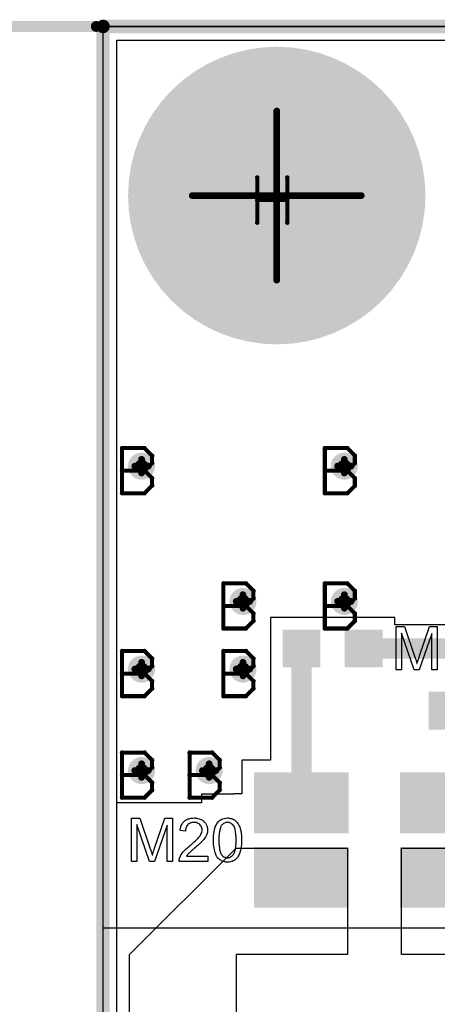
# Model space of a CAD drawing. Extents: x -2 to 8.5, y -2.9 to 5.2.
# Tile 43 of 207: x -0.062 to 0.247, y 2.527 to 3.255. Entities that reach past the tile are written whole.
import ezdxf

# ---------------------------------------------------------------- set-up
doc = ezdxf.new("R2010")
doc.units = 0
doc.layers.get('0').update_dxf_attribs({"linetype": 'CONTINUOUS'})
for name, color, linetype in [('acc-ni-360-20-out-a_board_dimension', 6, 'CONTINUOUS'), ('acc-ni-360-20-out-a_copper_signal_bot', 5, 'CONTINUOUS'), ('acc-ni-360-20-out-a_copper_signal_top', 1, 'CONTINUOUS'), ('acc-ni-360-20-out-a_drawing_1', 1, 'CONTINUOUS'), ('acc-ni-360-20-out-a_drillmap_1', 1, 'CONTINUOUS'), ('acc-ni-360-20-out-a_legend_top', 2, 'CONTINUOUS'), ('acc-ni-360-20-out-a_measures', 1, 'CONTINUOUS'), ('acc-ni-360-20-out-a_profile', 1, 'CONTINUOUS'), ('acc-ni-360-20-out-a_pth_drill', 1, 'CONTINUOUS'), ('acc-ni-360-20-out-a_soldermask_bot', 1, 'CONTINUOUS'), ('acc-ni-360-20-out-a_soldermask_top', 1, 'CONTINUOUS')]:
    doc.layers.add(name, color=color, linetype=linetype)

# ---------------------------------------------------------------- blocks, each defined once
blk = doc.blocks.new('D16')
at = {"const_width": 0.026}
blk.add_lwpolyline([(-0.013, 0), (0.013, 0)], dxfattribs=at)
blk = doc.blocks.new('D17')
at = {"const_width": 0.043}
blk.add_lwpolyline([(-0.034, 0), (0.034, 0)], dxfattribs=at)
blk = doc.blocks.new('D18')
at = {"const_width": 0.0075}
blk.add_lwpolyline([(-0.00375, 0, 1), (0.00375, 0, 1)], format="xyb", close=True, dxfattribs=at)
blk = doc.blocks.new('D19')
at = {"const_width": 0.0725}
blk.add_lwpolyline([(-0.03625, 0, 1), (0.03625, 0, 1)], format="xyb", close=True, dxfattribs=at)
blk = doc.blocks.new('D20')
at = {"const_width": 0.01}
blk.add_lwpolyline([(-0.005, 0, 1), (0.005, 0, 1)], format="xyb", close=True, dxfattribs=at)
blk = doc.blocks.new('D24')
at = {"const_width": 0.11}
blk.add_lwpolyline([(-0.055, 0, 1), (0.055, 0, 1)], format="xyb", close=True, dxfattribs=at)
blk = doc.blocks.new('D34')
at = {"const_width": 0.028}
blk.add_lwpolyline([(-0.014, 0), (0.014, 0)], dxfattribs=at)
blk = doc.blocks.new('D35')
at = {"const_width": 0.045}
blk.add_lwpolyline([(-0.035, 0), (0.035, 0)], dxfattribs=at)
blk = doc.blocks.new('D36')
at = {"const_width": 0.006}
blk.add_lwpolyline([(-0.003, 0, 1), (0.003, 0, 1)], format="xyb", close=True, dxfattribs=at)
blk = doc.blocks.new('D37')
at = {"const_width": 0.005}
blk.add_lwpolyline([(-0.0025, 0, 1), (0.0025, 0, 1)], format="xyb", close=True, dxfattribs=at)
blk = doc.blocks.new('D41')
at = {"const_width": 0.004}
blk.add_lwpolyline([(-0.002, 0, 1), (0.002, 0, 1)], format="xyb", close=True, dxfattribs=at)
blk = doc.blocks.new('D42')
at = {"const_width": 0.0005}
blk.add_lwpolyline([(-0.00025, 0, 1), (0.00025, 0, 1)], format="xyb", close=True, dxfattribs=at)
blk = doc.blocks.new('D44')
at = {"const_width": 0.0625}
blk.add_lwpolyline([(-0.03125, 0, 1), (0.03125, 0, 1)], format="xyb", close=True, dxfattribs=at)
blk = doc.blocks.new('D45')
at = {"const_width": 0.005}
blk.add_lwpolyline([(-0.0025, 0, 1), (0.0025, 0, 1)], format="xyb", close=True, dxfattribs=at)
blk = doc.blocks.new('D48')
at = {"const_width": 0.001667}
blk.add_lwpolyline([(-0.000833, 0, 1), (0.000833, 0, 1)], format="xyb", close=True, dxfattribs=at)
blk = doc.blocks.new('D25')
at = {"const_width": 0.0025}
blk.add_lwpolyline([(-0.00125, 0, 1), (0.00125, 0, 1)], format="xyb", close=True, dxfattribs=at)

msp = doc.modelspace()

# ---------------------------------------------------------------- linework, layer by layer
at = {"layer": 'acc-ni-360-20-out-a_board_dimension', "color": 6, "const_width": 0.01}
for points in [[(0, 3.25), (1.5, 3.25)], [(0, 0), (0, 3.25)]]:
    msp.add_lwpolyline(points, dxfattribs=at)
at = {"layer": 'acc-ni-360-20-out-a_copper_signal_bot', "color": 5}
msp.add_lwpolyline([(1.489805, 0.010195), (0.010195, 0.010195), (0.010195, 3.239805), (1.489805, 3.239805), (1.489805, 0.010195)], dxfattribs=at)
at = {"layer": 'acc-ni-360-20-out-a_copper_signal_top', "color": 1}
for points in [[(0.436475, 2.807724), (0.215787, 2.807724), (0.215787, 2.813224), (0.123787, 2.813224), (0.123787, 2.767224), (0.123787, 2.707622), (0.102787, 2.707622), (0.102787, 2.682717), (0.098425, 2.682717), (0.098027, 2.682715), (0.09763, 2.682709), (0.097232, 2.682699), (0.096835, 2.682685), (0.096438, 2.682668), (0.09604, 2.682646), (0.095671, 2.682622), (0.072787, 2.682622), (0.072787, 2.676122), (0.010195, 2.676122), (0.010195, 3.239805), (0.466, 3.239805)], [(0.931, 2.540403), (0.920346, 2.52975), (0.62875, 2.52975), (0.594524, 2.563976), (0.5885, 2.563976), (0.220787, 2.563976), (0.220787, 2.642716), (0.721216, 2.642716), (0.776, 2.6975), (0.776, 3.24), (0.931, 3.24), (0.931, 2.540403)], [(0.019685, 1.812598), (0.019685, 2.563976), (0.098425, 2.642716), (0.180787, 2.642716), (0.180787, 2.563976)], [(0.180787, 2.563976), (0.098425, 2.563976), (0.098425, 2.174803)]]:
    msp.add_lwpolyline(points, dxfattribs=at)
at = {"layer": 'acc-ni-360-20-out-a_copper_signal_top', "color": 1, "const_width": 0.015}
for points in [[(0.146787, 2.676122), (0.146787, 2.790224)], [(0.192787, 2.790224), (0.443724, 2.790224)]]:
    msp.add_lwpolyline(points, dxfattribs=at)
at = {"layer": 'acc-ni-360-20-out-a_drawing_1', "color": 1, "const_width": 0.003}
for points in [[(0.114059, 3.138328), (0.114059, 3.105006)], [(0.136274, 3.121667), (0.136274, 3.138328)], [(0.136274, 3.138328), (0.136274, 3.105006)], [(0.114059, 3.105006), (0.114059, 3.121667)], [(0.114059, 3.121667), (0.136274, 3.121667)], [(0.014059, 2.938328), (0.014059, 2.905006)], [(0.030721, 2.938328), (0.014059, 2.938328)], [(0.036274, 2.932774), (0.030721, 2.938328)], [(0.036274, 2.927221), (0.036274, 2.932774)], [(0.164059, 2.938328), (0.164059, 2.905006)], [(0.18072, 2.938328), (0.164059, 2.938328)], [(0.186274, 2.932774), (0.18072, 2.938328)], [(0.186274, 2.927221), (0.186274, 2.932774)], [(0.030721, 2.921667), (0.036274, 2.927221)], [(0.18072, 2.921667), (0.186274, 2.927221)], [(0.030721, 2.921667), (0.014059, 2.921667)], [(0.014059, 2.921667), (0.030721, 2.921667)], [(0.036274, 2.916113), (0.030721, 2.921667)], [(0.18072, 2.921667), (0.164059, 2.921667)], [(0.164059, 2.921667), (0.18072, 2.921667)], [(0.186274, 2.916113), (0.18072, 2.921667)], [(0.030721, 2.905006), (0.036274, 2.910559)], [(0.036274, 2.910559), (0.036274, 2.916113)], [(0.18072, 2.905006), (0.186274, 2.910559)], [(0.186274, 2.910559), (0.186274, 2.916113)], [(0.014059, 2.905006), (0.030721, 2.905006)], [(0.164059, 2.905006), (0.18072, 2.905006)], [(0.089059, 2.838328), (0.089059, 2.805006)], [(0.105721, 2.838328), (0.089059, 2.838328)], [(0.111274, 2.832774), (0.105721, 2.838328)], [(0.164059, 2.838328), (0.164059, 2.805006)], [(0.18072, 2.838328), (0.164059, 2.838328)], [(0.186274, 2.832774), (0.18072, 2.838328)], [(0.111274, 2.827221), (0.111274, 2.832774)], [(0.186274, 2.827221), (0.186274, 2.832774)], [(0.105721, 2.821667), (0.111274, 2.827221)], [(0.18072, 2.821667), (0.186274, 2.827221)], [(0.105721, 2.821667), (0.089059, 2.821667)], [(0.089059, 2.821667), (0.105721, 2.821667)], [(0.111274, 2.816113), (0.105721, 2.821667)], [(0.111274, 2.810559), (0.111274, 2.816113)], [(0.18072, 2.821667), (0.164059, 2.821667)], [(0.164059, 2.821667), (0.18072, 2.821667)], [(0.186274, 2.816113), (0.18072, 2.821667)], [(0.186274, 2.810559), (0.186274, 2.816113)], [(0.105721, 2.805006), (0.111274, 2.810559)], [(0.18072, 2.805006), (0.186274, 2.810559)], [(0.089059, 2.805006), (0.105721, 2.805006)], [(0.164059, 2.805006), (0.18072, 2.805006)], [(0.014059, 2.788328), (0.014059, 2.755006)], [(0.030721, 2.788328), (0.014059, 2.788328)], [(0.036274, 2.782774), (0.030721, 2.788328)], [(0.089059, 2.788328), (0.089059, 2.755006)], [(0.105721, 2.788328), (0.089059, 2.788328)], [(0.111274, 2.782774), (0.105721, 2.788328)], [(0.036274, 2.777221), (0.036274, 2.782774)], [(0.111274, 2.777221), (0.111274, 2.782774)], [(0.030721, 2.771667), (0.014059, 2.771667)], [(0.014059, 2.771667), (0.030721, 2.771667)], [(0.030721, 2.771667), (0.036274, 2.777221)], [(0.036274, 2.766113), (0.030721, 2.771667)], [(0.105721, 2.771667), (0.089059, 2.771667)], [(0.089059, 2.771667), (0.105721, 2.771667)], [(0.105721, 2.771667), (0.111274, 2.777221)], [(0.111274, 2.766113), (0.105721, 2.771667)], [(0.036274, 2.760559), (0.036274, 2.766113)], [(0.111274, 2.760559), (0.111274, 2.766113)], [(0.030721, 2.755006), (0.036274, 2.760559)], [(0.105721, 2.755006), (0.111274, 2.760559)], [(0.014059, 2.755006), (0.030721, 2.755006)], [(0.089059, 2.755006), (0.105721, 2.755006)], [(0.014059, 2.713328), (0.014059, 2.680006)], [(0.030721, 2.713328), (0.014059, 2.713328)], [(0.036274, 2.707774), (0.030721, 2.713328)], [(0.064059, 2.713328), (0.064059, 2.680006)], [(0.080721, 2.713328), (0.064059, 2.713328)], [(0.086274, 2.707774), (0.080721, 2.713328)], [(0.036274, 2.702221), (0.036274, 2.707774)], [(0.086274, 2.702221), (0.086274, 2.707774)], [(0.030721, 2.696667), (0.036274, 2.702221)], [(0.080721, 2.696667), (0.086274, 2.702221)], [(0.030721, 2.696667), (0.014059, 2.696667)], [(0.014059, 2.696667), (0.030721, 2.696667)], [(0.036274, 2.691113), (0.030721, 2.696667)], [(0.080721, 2.696667), (0.064059, 2.696667)], [(0.064059, 2.696667), (0.080721, 2.696667)], [(0.086274, 2.691113), (0.080721, 2.696667)], [(0.030721, 2.680006), (0.036274, 2.685559)], [(0.036274, 2.685559), (0.036274, 2.691113)], [(0.080721, 2.680006), (0.086274, 2.685559)], [(0.086274, 2.685559), (0.086274, 2.691113)], [(0.014059, 2.680006), (0.030721, 2.680006)], [(0.064059, 2.680006), (0.080721, 2.680006)]]:
    msp.add_lwpolyline(points, dxfattribs=at)
at = {"layer": 'acc-ni-360-20-out-a_drillmap_1', "color": 1, "const_width": 0.005}
for points in [[(0.1285, 3.0625), (0.1285, 3.1875)], [(0.066, 3.125), (0.191, 3.125)], [(0.0235, 2.925), (0.0335, 2.925)], [(0.0285, 2.92), (0.0285, 2.93)], [(0.1735, 2.925), (0.1835, 2.925)], [(0.1785, 2.92), (0.1785, 2.93)], [(0.1035, 2.82), (0.1035, 2.83)], [(0.1785, 2.82), (0.1785, 2.83)], [(0.0985, 2.825), (0.1085, 2.825)], [(0.1735, 2.825), (0.1835, 2.825)], [(0.0285, 2.77), (0.0285, 2.78)], [(0.1035, 2.77), (0.1035, 2.78)], [(0.0235, 2.775), (0.0335, 2.775)], [(0.0985, 2.775), (0.1085, 2.775)], [(0.0285, 2.695), (0.0285, 2.705)], [(0.0785, 2.695), (0.0785, 2.705)], [(0.0235, 2.7), (0.0335, 2.7)], [(0.0735, 2.7), (0.0835, 2.7)]]:
    msp.add_lwpolyline(points, dxfattribs=at)
at = {"layer": 'acc-ni-360-20-out-a_legend_top', "color": 2}
for points in [[(0.247279, 2.774447), (0.243213, 2.774447), (0.243213, 2.801196), (0.233881, 2.774447), (0.230093, 2.774447), (0.220853, 2.801658), (0.220853, 2.774447), (0.216787, 2.774447), (0.216787, 2.806417), (0.223116, 2.806417), (0.230693, 2.783733), (0.230693, 2.783687), (0.230739, 2.783594), (0.230786, 2.783456), (0.230878, 2.783225), (0.231063, 2.78267), (0.231294, 2.781977), (0.231525, 2.781192), (0.231802, 2.780406), (0.232033, 2.779667), (0.232218, 2.77902), (0.232264, 2.779113), (0.23231, 2.779344), (0.232449, 2.77976), (0.232634, 2.780314), (0.232865, 2.781053), (0.233188, 2.781931), (0.233511, 2.782947), (0.233927, 2.784149), (0.241596, 2.806417), (0.247279, 2.806417), (0.247279, 2.774447)], [(0.051495, 2.632845), (0.04743, 2.632845), (0.04743, 2.659595), (0.038097, 2.632845), (0.034309, 2.632845), (0.025069, 2.660057), (0.025069, 2.632845), (0.021003, 2.632845), (0.021003, 2.664815), (0.027333, 2.664815), (0.034909, 2.642131), (0.034909, 2.642085), (0.034956, 2.641992), (0.035002, 2.641854), (0.035094, 2.641623), (0.035279, 2.641068), (0.03551, 2.640375), (0.035741, 2.63959), (0.036018, 2.638805), (0.036249, 2.638065), (0.036434, 2.637419), (0.03648, 2.637511), (0.036526, 2.637742), (0.036665, 2.638158), (0.03685, 2.638712), (0.037081, 2.639451), (0.037404, 2.640329), (0.037728, 2.641345), (0.038143, 2.642547), (0.045813, 2.664815), (0.051495, 2.664815), (0.051495, 2.632845)], [(0.068127, 2.664907), (0.068497, 2.664861), (0.068959, 2.664815), (0.069467, 2.664723), (0.069975, 2.66463), (0.071176, 2.664307), (0.072378, 2.663845), (0.072978, 2.663568), (0.073579, 2.663244), (0.074133, 2.662829), (0.074641, 2.662367), (0.074688, 2.66232), (0.07478, 2.662274), (0.074872, 2.662089), (0.075057, 2.661905), (0.075288, 2.661673), (0.075519, 2.66135), (0.07575, 2.661027), (0.076027, 2.660611), (0.076489, 2.659733), (0.076951, 2.658624), (0.077136, 2.65807), (0.077229, 2.657423), (0.077321, 2.656776), (0.077367, 2.656083), (0.077367, 2.655991), (0.077367, 2.65576), (0.077321, 2.65539), (0.077275, 2.654882), (0.077182, 2.654328), (0.076998, 2.653681), (0.076813, 2.652988), (0.076536, 2.652295), (0.076489, 2.652202), (0.076397, 2.651972), (0.076212, 2.651602), (0.075935, 2.651094), (0.075565, 2.650539), (0.075103, 2.649846), (0.074549, 2.649153), (0.073902, 2.648368), (0.07381, 2.648276), (0.073579, 2.647998), (0.073348, 2.647767), (0.073117, 2.647536), (0.07284, 2.647259), (0.07247, 2.64689), (0.0721, 2.64652), (0.071638, 2.646104), (0.071176, 2.645642), (0.070622, 2.645134), (0.070021, 2.644626), (0.069375, 2.644025), (0.068635, 2.643425), (0.067896, 2.642778), (0.06785, 2.642731), (0.067758, 2.642639), (0.067573, 2.642501), (0.067342, 2.642316), (0.067065, 2.642039), (0.066741, 2.641761), (0.066002, 2.641161), (0.065217, 2.640468), (0.064477, 2.639775), (0.063831, 2.639174), (0.063553, 2.638943), (0.063322, 2.638712), (0.063276, 2.638666), (0.063138, 2.638527), (0.062953, 2.638343), (0.062722, 2.638065), (0.062491, 2.637742), (0.062214, 2.637419), (0.061659, 2.636633), (0.077413, 2.636633), (0.077413, 2.632845), (0.056208, 2.632845), (0.056208, 2.632891), (0.056208, 2.633076), (0.056208, 2.633353), (0.056254, 2.633722), (0.0563, 2.634138), (0.056392, 2.6346), (0.056485, 2.635062), (0.05667, 2.63557), (0.05667, 2.635617), (0.056716, 2.635663), (0.056808, 2.63594), (0.056993, 2.636356), (0.05727, 2.63691), (0.05764, 2.637557), (0.058102, 2.638296), (0.05861, 2.639035), (0.059257, 2.639821), (0.059257, 2.639867), (0.059349, 2.639913), (0.05958, 2.640191), (0.059996, 2.640606), (0.060597, 2.641207), (0.06129, 2.6419), (0.062167, 2.642731), (0.06323, 2.643655), (0.064385, 2.644626), (0.064431, 2.644672), (0.064616, 2.644811), (0.064893, 2.645041), (0.065217, 2.645319), (0.065632, 2.645688), (0.066141, 2.646104), (0.066649, 2.646566), (0.067249, 2.647074), (0.068404, 2.648183), (0.069559, 2.649292), (0.070114, 2.649846), (0.070622, 2.650401), (0.071084, 2.650909), (0.071454, 2.651417), (0.071454, 2.651463), (0.071546, 2.65151), (0.071638, 2.651648), (0.071731, 2.651833), (0.072054, 2.652341), (0.072424, 2.652942), (0.072747, 2.653681), (0.073071, 2.654466), (0.073255, 2.655344), (0.073348, 2.656176), (0.073348, 2.656222), (0.073348, 2.656268), (0.073302, 2.656545), (0.073255, 2.657007), (0.073117, 2.657515), (0.072932, 2.658162), (0.072609, 2.658809), (0.072193, 2.659456), (0.071638, 2.660103), (0.071546, 2.660195), (0.071315, 2.66038), (0.070992, 2.660611), (0.070483, 2.660934), (0.069837, 2.661211), (0.069097, 2.661489), (0.06822, 2.661673), (0.067249, 2.66172), (0.066972, 2.66172), (0.066787, 2.661673), (0.066233, 2.661627), (0.065586, 2.661489), (0.064893, 2.661304), (0.064108, 2.660981), (0.063369, 2.660565), (0.062676, 2.66001), (0.062583, 2.659918), (0.062398, 2.659687), (0.062121, 2.659317), (0.061844, 2.658763), (0.061521, 2.658116), (0.061243, 2.657285), (0.061059, 2.65636), (0.060966, 2.655298), (0.056947, 2.655714), (0.056947, 2.65576), (0.056993, 2.655898), (0.056993, 2.65613), (0.057039, 2.656453), (0.057132, 2.656823), (0.057224, 2.657238), (0.057363, 2.657747), (0.057501, 2.658255), (0.057871, 2.659363), (0.058425, 2.660472), (0.058749, 2.661027), (0.059164, 2.661581), (0.05958, 2.662089), (0.060042, 2.662551), (0.060088, 2.662597), (0.060181, 2.662644), (0.060319, 2.662782), (0.06055, 2.662921), (0.060828, 2.663106), (0.061151, 2.663291), (0.061521, 2.663521), (0.061983, 2.663753), (0.062491, 2.663983), (0.063045, 2.664215), (0.063646, 2.664399), (0.064293, 2.664584), (0.064986, 2.664723), (0.065725, 2.664861), (0.06651, 2.664907), (0.067342, 2.664954), (0.067804, 2.664954), (0.068127, 2.664907)], [(0.092983, 2.664907), (0.093583, 2.664815), (0.094276, 2.664677), (0.095016, 2.664492), (0.095801, 2.664261), (0.09654, 2.663891), (0.096586, 2.663891), (0.096633, 2.663845), (0.096864, 2.663706), (0.097233, 2.663475), (0.097695, 2.663152), (0.098203, 2.66269), (0.098758, 2.662182), (0.099266, 2.661581), (0.099774, 2.660888), (0.09982, 2.660796), (0.100005, 2.660565), (0.10019, 2.660149), (0.100513, 2.659548), (0.100791, 2.658855), (0.10116, 2.65807), (0.101484, 2.657146), (0.101761, 2.65613), (0.101761, 2.656083), (0.101807, 2.655991), (0.101853, 2.655852), (0.101899, 2.655621), (0.101946, 2.655344), (0.101992, 2.655021), (0.102084, 2.654605), (0.10213, 2.654143), (0.102223, 2.653635), (0.102269, 2.65308), (0.102315, 2.652434), (0.102408, 2.651787), (0.102454, 2.651048), (0.102454, 2.650308), (0.1025, 2.649477), (0.1025, 2.648599), (0.1025, 2.648553), (0.1025, 2.648368), (0.1025, 2.648044), (0.1025, 2.647675), (0.102454, 2.647167), (0.102454, 2.646612), (0.102408, 2.646012), (0.102361, 2.645365), (0.102223, 2.643887), (0.101992, 2.642362), (0.101715, 2.640883), (0.10153, 2.640191), (0.101299, 2.639497), (0.101299, 2.639451), (0.101253, 2.639359), (0.10116, 2.639174), (0.101068, 2.638943), (0.100975, 2.63862), (0.100791, 2.638296), (0.100421, 2.637511), (0.099959, 2.636679), (0.099358, 2.635755), (0.098665, 2.634924), (0.097834, 2.634138), (0.097788, 2.634138), (0.097741, 2.634046), (0.097603, 2.633954), (0.097418, 2.633861), (0.097187, 2.633722), (0.096956, 2.633538), (0.096263, 2.633214), (0.095431, 2.632891), (0.094461, 2.632568), (0.093306, 2.632383), (0.092059, 2.63229), (0.091597, 2.63229), (0.091273, 2.632336), (0.090904, 2.632383), (0.090442, 2.632475), (0.089934, 2.632568), (0.089379, 2.632706), (0.088825, 2.632891), (0.088224, 2.633076), (0.087624, 2.633353), (0.087023, 2.633676), (0.086422, 2.634046), (0.085822, 2.634508), (0.085267, 2.635016), (0.084759, 2.63557), (0.084713, 2.635617), (0.084621, 2.635755), (0.084482, 2.635986), (0.084251, 2.636356), (0.08402, 2.636772), (0.083789, 2.637326), (0.083466, 2.637973), (0.083188, 2.638712), (0.082911, 2.639544), (0.082634, 2.640514), (0.082357, 2.641577), (0.082126, 2.642778), (0.081895, 2.644071), (0.081756, 2.645457), (0.081664, 2.646982), (0.081618, 2.648599), (0.081618, 2.648645), (0.081618, 2.64883), (0.081618, 2.649153), (0.081618, 2.649523), (0.081664, 2.650031), (0.081664, 2.650586), (0.08171, 2.651186), (0.081756, 2.651879), (0.081895, 2.653311), (0.082126, 2.654836), (0.082403, 2.65636), (0.082588, 2.657053), (0.082773, 2.657747), (0.082773, 2.657793), (0.082819, 2.657885), (0.082911, 2.65807), (0.083004, 2.658301), (0.083096, 2.658624), (0.083281, 2.658948), (0.08365, 2.659733), (0.084112, 2.660565), (0.084713, 2.661443), (0.085406, 2.66232), (0.086238, 2.663059), (0.086284, 2.663059), (0.08633, 2.663152), (0.086469, 2.663244), (0.086653, 2.663337), (0.086884, 2.663521), (0.087162, 2.66366), (0.087855, 2.66403), (0.088686, 2.664353), (0.089656, 2.664677), (0.090811, 2.664861), (0.092059, 2.664954), (0.092475, 2.664954), (0.092983, 2.664907)], [(0.092013, 2.66172), (0.091735, 2.66172), (0.091551, 2.661673), (0.091042, 2.661581), (0.090442, 2.661443), (0.089749, 2.661165), (0.08901, 2.660749), (0.08864, 2.660472), (0.08827, 2.660195), (0.087947, 2.659825), (0.087624, 2.65941), (0.087624, 2.659363), (0.087531, 2.659271), (0.087439, 2.659086), (0.0873, 2.658855), (0.087162, 2.658486), (0.086977, 2.65807), (0.086838, 2.657562), (0.086653, 2.656961), (0.086469, 2.656268), (0.086284, 2.655483), (0.086099, 2.654605), (0.08596, 2.653635), (0.085822, 2.652526), (0.085729, 2.651325), (0.085683, 2.650031), (0.085637, 2.648599), (0.085637, 2.648506), (0.085637, 2.648276), (0.085637, 2.64786), (0.085683, 2.647305), (0.085683, 2.646705), (0.085729, 2.645965), (0.085776, 2.64518), (0.085868, 2.644349), (0.086099, 2.642547), (0.086238, 2.641669), (0.086422, 2.640837), (0.086607, 2.640052), (0.086884, 2.639313), (0.087162, 2.638666), (0.087485, 2.638111), (0.087485, 2.638065), (0.087577, 2.638019), (0.087808, 2.637696), (0.088224, 2.63728), (0.088732, 2.636818), (0.089425, 2.636356), (0.090211, 2.63594), (0.091089, 2.635617), (0.091551, 2.63557), (0.092059, 2.635524), (0.092336, 2.635524), (0.092521, 2.63557), (0.092983, 2.635663), (0.09363, 2.635848), (0.094323, 2.636171), (0.095108, 2.636633), (0.095478, 2.63691), (0.095847, 2.63728), (0.096217, 2.637649), (0.096586, 2.638111), (0.096586, 2.638158), (0.096679, 2.63825), (0.096771, 2.638389), (0.096864, 2.63862), (0.097048, 2.638943), (0.097187, 2.639359), (0.097372, 2.639821), (0.097557, 2.640375), (0.097695, 2.641068), (0.09788, 2.641807), (0.098065, 2.642685), (0.098203, 2.643609), (0.098296, 2.644718), (0.098388, 2.645873), (0.098481, 2.647167), (0.098481, 2.648599), (0.098481, 2.648645), (0.098481, 2.648691), (0.098481, 2.648922), (0.098481, 2.649338), (0.098434, 2.649892), (0.098434, 2.650493), (0.098388, 2.651232), (0.098342, 2.652018), (0.09825, 2.652896), (0.098019, 2.654651), (0.09788, 2.655529), (0.097695, 2.65636), (0.09751, 2.657146), (0.097233, 2.657885), (0.096956, 2.658532), (0.096633, 2.659086), (0.096633, 2.659133), (0.09654, 2.659179), (0.096448, 2.659317), (0.096309, 2.659502), (0.095893, 2.659918), (0.095385, 2.660426), (0.094692, 2.660888), (0.093907, 2.661304), (0.093491, 2.661489), (0.093029, 2.661627), (0.092521, 2.661673), (0.092013, 2.66172)]]:
    msp.add_lwpolyline(points, dxfattribs=at)
at = {"layer": 'acc-ni-360-20-out-a_measures', "color": 1, "const_width": 0.008}
msp.add_lwpolyline([(-0.405, 3.25), (-0.005, 3.25)], dxfattribs=at)
at = {"layer": 'acc-ni-360-20-out-a_profile', "color": 1, "const_width": 0.001}
for points in [[(0, 0), (0, 3.25)], [(0, 3.25), (1.5, 3.25)]]:
    msp.add_lwpolyline(points, dxfattribs=at)
at = {"layer": 'acc-ni-360-20-out-a_soldermask_bot', "color": 1}
msp.add_lwpolyline([(1.5, 0), (0, 0), (0, 3.25), (1.5, 3.25), (1.5, 0)], dxfattribs=at)
at = {"layer": 'acc-ni-360-20-out-a_soldermask_top', "color": 1}
msp.add_lwpolyline([(0.313, 2.423), (0.5885, 2.423), (0.5885, 2.175), (1.5, 2.175), (1.5, 1.445), (1.2535, 1.445), (1.2535, 1.305), (1.5, 1.305), (1.5, 0.775), (0, 0.775), (0, 2.58385), (0.313, 2.58385), (0.313, 2.423)], dxfattribs=at)

# ---------------------------------------------------------------- block references
at = {"layer": 'acc-ni-360-20-out-a_board_dimension'}
msp.add_blockref('D37', (0, 3.25), dxfattribs=at)
msp.add_blockref('D37', (0, 3.25), dxfattribs=at)
at = {"layer": 'acc-ni-360-20-out-a_copper_signal_bot'}
for name, p in [('D19', (0.1285, 3.125)), ('D20', (0.0285, 2.925)), ('D20', (0.1785, 2.925)), ('D20', (0.1035, 2.825)), ('D20', (0.1785, 2.825)), ('D20', (0.0285, 2.775)), ('D20', (0.1035, 2.775)), ('D20', (0.0285, 2.7)), ('D20', (0.0785, 2.7))]:
    msp.add_blockref(name, p, dxfattribs=at)
at = {"layer": 'acc-ni-360-20-out-a_copper_signal_top'}
for name, p in [('D19', (0.1285, 3.125)), ('D20', (0.0285, 2.925)), ('D20', (0.1785, 2.925)), ('D20', (0.1035, 2.825)), ('D20', (0.1785, 2.825)), ('D16', (0.146787, 2.790224)), ('D16', (0.192787, 2.790224)), ('D18', (0.146787, 2.790224)), ('D18', (0.192787, 2.790224)), ('D20', (0.0285, 2.775)), ('D20', (0.1035, 2.775)), ('D16', (0.254787, 2.744224)), ('D20', (0.0285, 2.7)), ('D20', (0.0785, 2.7)), ('D17', (0.146787, 2.676122)), ('D17', (0.254787, 2.676122)), ('D18', (0.146787, 2.676122)), ('D17', (0.146787, 2.621122)), ('D17', (0.254787, 2.621122))]:
    msp.add_blockref(name, p, dxfattribs=at)
at = {"layer": 'acc-ni-360-20-out-a_drawing_1'}
for p in [(0.114059, 3.138328), (0.136274, 3.138328), (0.114059, 3.121667), (0.136274, 3.121667), (0.114059, 3.105006), (0.136274, 3.105006), (0.014059, 2.938328), (0.014059, 2.938328), (0.030721, 2.938328), (0.036274, 2.932774), (0.164059, 2.938328), (0.164059, 2.938328), (0.18072, 2.938328), (0.186274, 2.932774), (0.036274, 2.927221), (0.186274, 2.927221), (0.014059, 2.921667), (0.030721, 2.921667), (0.030721, 2.921667), (0.164059, 2.921667), (0.18072, 2.921667), (0.18072, 2.921667), (0.036274, 2.916113), (0.036274, 2.910559), (0.186274, 2.916113), (0.186274, 2.910559), (0.014059, 2.905006), (0.030721, 2.905006), (0.164059, 2.905006), (0.18072, 2.905006), (0.089059, 2.838328), (0.089059, 2.838328), (0.105721, 2.838328), (0.164059, 2.838328), (0.164059, 2.838328), (0.18072, 2.838328), (0.111274, 2.832774), (0.186274, 2.832774), (0.111274, 2.827221), (0.186274, 2.827221), (0.089059, 2.821667), (0.105721, 2.821667), (0.105721, 2.821667), (0.111274, 2.816113), (0.164059, 2.821667), (0.18072, 2.821667), (0.18072, 2.821667), (0.186274, 2.816113), (0.111274, 2.810559), (0.186274, 2.810559), (0.089059, 2.805006), (0.105721, 2.805006), (0.164059, 2.805006), (0.18072, 2.805006), (0.014059, 2.788328), (0.014059, 2.788328), (0.030721, 2.788328), (0.089059, 2.788328), (0.089059, 2.788328), (0.105721, 2.788328), (0.036274, 2.782774), (0.111274, 2.782774), (0.014059, 2.771667), (0.030721, 2.771667), (0.030721, 2.771667), (0.036274, 2.777221), (0.089059, 2.771667), (0.105721, 2.771667), (0.105721, 2.771667), (0.111274, 2.777221), (0.036274, 2.766113), (0.111274, 2.766113), (0.036274, 2.760559), (0.111274, 2.760559), (0.014059, 2.755006), (0.030721, 2.755006), (0.089059, 2.755006), (0.105721, 2.755006), (0.014059, 2.713328), (0.014059, 2.713328), (0.030721, 2.713328), (0.064059, 2.713328), (0.064059, 2.713328), (0.080721, 2.713328), (0.036274, 2.707774), (0.086274, 2.707774), (0.036274, 2.702221), (0.086274, 2.702221), (0.014059, 2.696667), (0.030721, 2.696667), (0.030721, 2.696667), (0.036274, 2.691113), (0.064059, 2.696667), (0.080721, 2.696667), (0.080721, 2.696667), (0.086274, 2.691113), (0.036274, 2.685559), (0.086274, 2.685559), (0.014059, 2.680006), (0.030721, 2.680006), (0.064059, 2.680006), (0.080721, 2.680006)]:
    msp.add_blockref('D48', p, dxfattribs=at)
at = {"layer": 'acc-ni-360-20-out-a_drillmap_1'}
for p in [(0.1285, 3.1875), (0.066, 3.125), (0.191, 3.125), (0.1285, 3.0625), (0.0235, 2.925), (0.0285, 2.93), (0.0335, 2.925), (0.1735, 2.925), (0.1785, 2.93), (0.1835, 2.925), (0.0285, 2.92), (0.1785, 2.92), (0.1035, 2.83), (0.1785, 2.83), (0.0985, 2.825), (0.1085, 2.825), (0.1735, 2.825), (0.1835, 2.825), (0.1035, 2.82), (0.1785, 2.82), (0.0285, 2.78), (0.1035, 2.78), (0.0235, 2.775), (0.0335, 2.775), (0.0985, 2.775), (0.1085, 2.775), (0.0285, 2.77), (0.1035, 2.77), (0.0285, 2.705), (0.0785, 2.705), (0.0235, 2.7), (0.0335, 2.7), (0.0735, 2.7), (0.0835, 2.7), (0.0285, 2.695), (0.0785, 2.695)]:
    msp.add_blockref('D25', p, dxfattribs=at)
at = {"layer": 'acc-ni-360-20-out-a_measures'}
msp.add_blockref('D41', (-0.005, 3.25), dxfattribs=at)
at = {"layer": 'acc-ni-360-20-out-a_profile'}
msp.add_blockref('D42', (0, 3.25), dxfattribs=at)
at = {"layer": 'acc-ni-360-20-out-a_pth_drill'}
for name, p in [('D44', (0.1285, 3.125)), ('D45', (0.0285, 2.925)), ('D45', (0.1785, 2.925)), ('D45', (0.1035, 2.825)), ('D45', (0.1785, 2.825)), ('D45', (0.0285, 2.775)), ('D45', (0.1035, 2.775)), ('D45', (0.0285, 2.7)), ('D45', (0.0785, 2.7))]:
    msp.add_blockref(name, p, dxfattribs=at)
at = {"layer": 'acc-ni-360-20-out-a_soldermask_bot'}
msp.add_blockref('D24', (0.1285, 3.125), dxfattribs=at)
at = {"layer": 'acc-ni-360-20-out-a_soldermask_top'}
for name, p in [('D24', (0.1285, 3.125)), ('D36', (0.0285, 2.925)), ('D36', (0.1785, 2.925)), ('D36', (0.1035, 2.825)), ('D36', (0.1785, 2.825)), ('D34', (0.146787, 2.790224)), ('D34', (0.192787, 2.790224)), ('D36', (0.0285, 2.775)), ('D36', (0.1035, 2.775)), ('D34', (0.254787, 2.744224)), ('D36', (0.0285, 2.7)), ('D36', (0.0785, 2.7)), ('D35', (0.146787, 2.676122)), ('D35', (0.254787, 2.676122)), ('D35', (0.146787, 2.621122)), ('D35', (0.254787, 2.621122))]:
    msp.add_blockref(name, p, dxfattribs=at)

doc.saveas('drawing.dxf')
